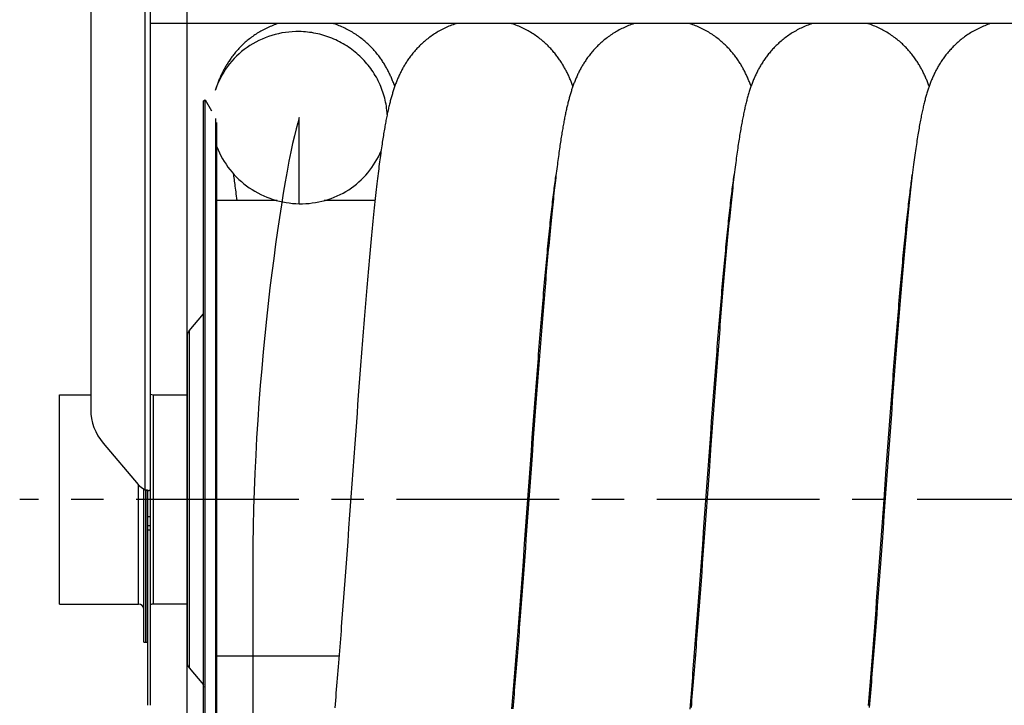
# Model space of a CAD drawing. Extents: x 0 to 594, y 0 to 420.
# Tile 14 of 21: x 229 to 303, y 298 to 349. Entities that reach past the tile are written whole.
import ezdxf

# ---------------------------------------------------------------- set-up
doc = ezdxf.new("R2010")
doc.units = 0
doc.header["$LTSCALE"] = 32.67
doc.linetypes.add('CENTER', pattern=[0.6, 0.375, -0.075, 0.075, -0.075])
for name, color, linetype in [('110528_DXF_CONTINUOUS_LINE', 7, 'CONTINUOUS'), ('110528_DXF_DIMENSION', 7, 'CONTINUOUS'), ('110534_DXF_CONTINUOUS_LINE', 7, 'CONTINUOUS'), ('110653_DXF_CONTINUOUS_LINE', 7, 'CONTINUOUS'), ('110803_DXF_CONTINUOUS_LINE', 7, 'CONTINUOUS'), ('112850_DXF_CONTINUOUS_LINE', 7, 'CONTINUOUS'), ('ASEM_125_125-15_DXF_AXIS', 7, 'CONTINUOUS'), ('HOSE_125_125DXF_CONTINUOUS', 7, 'CONTINUOUS')]:
    doc.layers.add(name, color=color, linetype=linetype)

msp = doc.modelspace()

# ---------------------------------------------------------------- linework, layer by layer
at = {"layer": '110528_DXF_CONTINUOUS_LINE', "color": 7, "linetype": 'CONTINUOUS'}
for p, q in [((242.575, 343.21999), (242.70491, 343.29499)), ((242.70491, 283.14499), (242.70491, 343.29499)), ((242.70491, 343.29499), (243.17219, 342.48562)), ((243.59103, 284.85397), (243.59103, 341.58601))]:
    msp.add_line(p, q, dxfattribs=at)
at = {"layer": '110528_DXF_CONTINUOUS_LINE', "color": 3, "linetype": 'CONTINUOUS'}
for p, q in [((242.575, 283.21999), (242.575, 343.21999)), ((241.49535, 325.90122), (242.575, 327.1879)), ((241.34328, 325.4834), (241.34328, 300.95657)), ((241.49535, 300.53876), (242.575, 299.25208))]:
    msp.add_line(p, q, dxfattribs=at)
at = {"layer": '110528_DXF_CONTINUOUS_LINE', "color": 9, "linetype": 'CONTINUOUS'}
for p, q in [((243.50395, 284.52896), (243.50395, 341.91101)), ((241.49535, 325.90122), (241.49535, 300.53876)), ((242.575, 299.13584), (242.70491, 299.10063))]:
    msp.add_line(p, q, dxfattribs=at)
at = {"layer": '110528_DXF_CONTINUOUS_LINE', "color": 3, "linetype": 'CONTINUOUS'}
for centre, start, end in [((241.99328, 325.48341), 140, 180), ((241.99328, 300.95657), 180, 220)]:
    msp.add_arc(centre, 0.65, start, end, dxfattribs=at)
at = {"layer": '110528_DXF_DIMENSION', "color": 2, "linetype": 'CONTINUOUS'}
msp.add_line((241.34328, 271.97056), (241.34328, 354.46941), dxfattribs=at)
at = {"layer": '110534_DXF_CONTINUOUS_LINE', "color": 3, "linetype": 'CONTINUOUS'}
for p, q in [((234.09328, 361.775), (234.09328, 319.99498)), ((238.59328, 313.89686), (238.59328, 361.81999)), ((235.0291, 317.45247), (237.65746, 314.35501)), ((237.65746, 314.35501), (237.65837, 314.35393)), ((238.59328, 297.71999), (238.59328, 313.89686))]:
    msp.add_line(p, q, dxfattribs=at)
at = {"layer": '110534_DXF_CONTINUOUS_LINE', "color": 9, "linetype": 'CONTINUOUS'}
for p, q in [((238.19328, 313.95411), (238.19328, 361.37946)), ((238.59328, 311.9018), (238.39328, 311.9018)), ((238.59328, 311.21999), (238.39328, 311.21999)), ((238.59328, 310.91294), (238.39328, 310.91294))]:
    msp.add_line(p, q, dxfattribs=at)
at = {"layer": '110534_DXF_CONTINUOUS_LINE', "color": 7, "linetype": 'CONTINUOUS'}
for p, q in [((238.39328, 297.71999), (238.39328, 313.89686)), ((238.39328, 313.89686), (238.4373, 313.89684)), ((238.4373, 313.89684), (238.45262, 313.89672)), ((238.45262, 313.89672), (238.46606, 313.89651)), ((238.46606, 313.89651), (238.47751, 313.89624))]:
    msp.add_line(p, q, dxfattribs=at)
msp.add_lwpolyline([(238.47751, 313.89624), (238.48685, 313.89595), (238.48849, 313.89589)], dxfattribs=at)
at = {"layer": '110534_DXF_CONTINUOUS_LINE', "color": 3, "linetype": 'CONTINUOUS'}
for centre, radius, start, end in [((238.02226, 319.99764), 3.92898, 180.0388069, 220.3755039), ((238.80147, 315.32552), 1.50022, 220.3632351, 246.0836573), ((238.63962, 315.48192), 1.59167, 253.7145544, 255.8192314), ((238.66647, 315.58599), 1.69915, 255.8011258, 256.4906309), ((238.68523, 315.66581), 1.78114, 256.5038501, 260.0494178), ((238.67942, 315.63317), 1.74799, 260.0520331, 260.6091831), ((238.67387, 315.59956), 1.71393, 260.6087719, 261.1602317), ((238.6605, 315.51232), 1.62567, 261.1533276, 262.258277), ((238.63114, 315.29212), 1.40352, 262.235203, 263.9627167)]:
    msp.add_arc(centre, radius, start, end, dxfattribs=at)
at = {"layer": '110534_DXF_CONTINUOUS_LINE', "color": 7, "linetype": 'CONTINUOUS'}
msp.add_open_spline([(238.39328, 313.89686), (238.39328, 313.89854), (238.38418, 313.89937), (238.37411, 313.90513), (238.35198, 313.91149), (238.33642, 313.91755), (238.32734, 313.92099)], degree=3, knots=[0, 0, 0, 0, 0.07190837, 0.2706216, 0.58538529, 1, 1, 1, 1], dxfattribs=at)
at = {"layer": '110534_DXF_CONTINUOUS_LINE', "color": 3, "linetype": 'CONTINUOUS'}
msp.add_open_spline([(238.59328, 313.89686), (238.59328, 313.89414), (238.57933, 313.89207), (238.56167, 313.89112), (238.52534, 313.89242), (238.49899, 313.89476), (238.48352, 313.89638)], degree=3, knots=[0, 0, 0, 0, 0.07345742, 0.26683287, 0.57926332, 1, 1, 1, 1], dxfattribs=at)
at = {"layer": '110653_DXF_CONTINUOUS_LINE', "color": 3, "linetype": 'CONTINUOUS'}
for p, q in [((248.11993, 335.71999), (243.59103, 335.71999)), ((255.49652, 335.71999), (251.67527, 335.71999)), ((268.90829, 335.71999), (268.87989, 335.71999)), ((282.32005, 335.71999), (282.29163, 335.71999)), ((295.73185, 335.71999), (295.70342, 335.71999)), ((243.59103, 301.4418), (252.78699, 301.4418)), ((266.12836, 301.4418), (266.19877, 301.4418)), ((279.54012, 301.4418), (279.61053, 301.4418)), ((292.95189, 301.4418), (293.02228, 301.4418))]:
    msp.add_line(p, q, dxfattribs=at)
at = {"layer": '110653_DXF_CONTINUOUS_LINE', "color": 9, "linetype": 'CONTINUOUS'}
for p, q in [((248.11993, 335.71999), (243.59103, 335.71999)), ((255.49652, 335.71999), (251.67527, 335.71999)), ((268.90829, 335.71999), (268.87989, 335.71999)), ((282.32005, 335.71999), (282.29163, 335.71999)), ((295.73185, 335.71999), (295.70342, 335.71999)), ((243.59103, 301.4418), (252.78699, 301.4418)), ((266.12836, 301.4418), (266.19877, 301.4418)), ((279.54012, 301.4418), (279.61053, 301.4418)), ((292.95189, 301.4418), (293.02228, 301.4418))]:
    msp.add_line(p, q, dxfattribs=at)
at = {"layer": '110803_DXF_CONTINUOUS_LINE', "color": 7, "linetype": 'CONTINUOUS'}
msp.add_line((370.79328, 349.03977), (238.59328, 349.03977), dxfattribs=at)
at = {"layer": '112850_DXF_CONTINUOUS_LINE', "color": 7, "linetype": 'CONTINUOUS'}
for p, q in [((231.74328, 305.34499), (231.74328, 321.09499)), ((231.74328, 321.09499), (234.09328, 321.09499)), ((238.79328, 321.09499), (241.34328, 321.09499)), ((238.09328, 302.47), (238.09328, 314.003)), ((238.24328, 313.94041), (238.24328, 302.47001)), ((238.24328, 302.47001), (238.24328, 313.94041)), ((231.74328, 305.34499), (237.69328, 305.34499)), ((241.34328, 305.34499), (238.79328, 305.34499)), ((238.09328, 302.46999), (238.24328, 302.46999)), ((238.24328, 302.46999), (238.39328, 302.46999))]:
    msp.add_line(p, q, dxfattribs=at)
at = {"layer": '112850_DXF_CONTINUOUS_LINE', "color": 9, "linetype": 'CONTINUOUS'}
for p, q in [((238.79328, 321.09499), (238.79328, 305.34499)), ((237.69328, 305.34499), (237.69328, 314.31441))]:
    msp.add_line(p, q, dxfattribs=at)
at = {"layer": '112850_DXF_CONTINUOUS_LINE', "color": 7, "linetype": 'CONTINUOUS'}
for centre, start, end in [((238.79328, 321.49499), 240, 270), ((237.69328, 304.94499), 0, 90), ((238.79328, 304.94499), 90, 120)]:
    msp.add_arc(centre, 0.4, start, end, dxfattribs=at)
at = {"layer": 'ASEM_125_125-15_DXF_AXIS', "color": 7, "linetype": 'CENTER'}
msp.add_line((386.97328, 313.21999), (228.74328, 313.21999), dxfattribs=at)
at = {"layer": 'HOSE_125_125DXF_CONTINUOUS', "color": 9, "linetype": 'CONTINUOUS'}
for p, q in [((249.79103, 335.48344), (249.79103, 341.96273)), ((248.11993, 335.71999), (243.59103, 335.71999)), ((255.49652, 335.71999), (251.67527, 335.71999)), ((268.90829, 335.71999), (268.87989, 335.71999)), ((282.32005, 335.71999), (282.29163, 335.71999)), ((295.73185, 335.71999), (295.70342, 335.71999)), ((243.59103, 301.4418), (252.78699, 301.4418)), ((266.12836, 301.4418), (266.19877, 301.4418)), ((279.54012, 301.4418), (279.61053, 301.4418)), ((292.95189, 301.4418), (293.02228, 301.4418))]:
    msp.add_line(p, q, dxfattribs=at)
at = {"layer": 'HOSE_125_125DXF_CONTINUOUS', "color": 7, "linetype": 'CONTINUOUS'}
for p, q in [((245.06172, 335.90212), (245.08332, 335.71999)), ((267.77898, 322.74736), (267.73032, 322.10488)), ((281.17641, 322.55859), (281.12769, 321.91389)), ((294.58947, 322.57545), (294.54078, 321.93148)), ((254.33587, 322.33384), (254.28691, 321.68457)), ((267.73032, 322.10488), (267.68172, 321.45881)), ((281.12769, 321.91389), (281.07902, 321.26564)), ((294.54078, 321.93148), (294.49215, 321.28395)), ((254.23802, 321.03201), (254.18919, 320.37644)), ((254.28691, 321.68457), (254.23802, 321.03201)), ((267.53044, 320.43379), (267.57821, 321.06914)), ((267.57821, 321.06914), (267.62595, 321.69976)), ((267.68172, 321.45881), (267.63317, 320.80939)), ((280.98422, 320.99271), (281.03177, 321.62145)), ((281.07902, 321.26564), (281.0304, 320.61424)), ((294.35295, 320.42032), (294.40079, 321.05652)), ((294.40079, 321.05652), (294.44857, 321.68775)), ((294.49215, 321.28395), (294.44357, 320.63303)), ((254.18919, 320.37644), (254.14042, 319.71818)), ((267.48262, 319.794), (267.53044, 320.43379)), ((267.63317, 320.80939), (267.58466, 320.15682)), ((280.88895, 319.72116), (280.93661, 320.35921)), ((280.93661, 320.35921), (280.98422, 320.99271)), ((281.0304, 320.61424), (280.98185, 319.9601)), ((294.30507, 319.77956), (294.35295, 320.42032)), ((294.44357, 320.63303), (294.39503, 319.97905)), ((254.14042, 319.71818), (254.04304, 318.39479)), ((267.43476, 319.1501), (267.48262, 319.794)), ((267.58466, 320.15682), (267.53618, 319.50138)), ((280.84124, 319.07881), (280.88895, 319.72116)), ((280.98185, 319.9601), (280.93335, 319.30357)), ((294.25714, 319.13468), (294.30507, 319.77956)), ((294.39503, 319.97905), (294.34654, 319.32232)), ((267.38685, 318.50239), (267.43476, 319.1501)), ((267.48772, 318.8433), (267.41509, 317.85208)), ((267.53618, 319.50138), (267.48772, 318.8433)), ((280.76953, 318.10767), (280.84124, 319.07881)), ((280.93335, 319.30357), (280.86072, 318.31493)), ((294.20918, 318.48607), (294.25714, 319.13468)), ((294.34654, 319.32232), (294.29808, 318.6632)), ((254.04304, 318.39479), (253.97013, 317.39743)), ((267.33891, 317.85119), (267.38685, 318.50239)), ((280.72164, 317.45564), (280.76953, 318.10767)), ((280.86072, 318.31493), (280.7882, 317.32251)), ((294.16118, 317.83404), (294.20918, 318.48607)), ((294.29808, 318.6632), (294.22544, 317.67083)), ((253.97013, 317.39743), (253.8246, 315.39494)), ((267.26692, 316.86856), (267.33891, 317.85119)), ((267.41509, 317.85208), (267.31837, 316.52496)), ((280.7882, 317.32251), (280.64343, 315.33006)), ((280.6737, 316.80043), (280.72164, 317.45564)), ((294.0891, 316.85028), (294.16118, 317.83404)), ((294.22544, 317.67083), (294.12868, 316.34262)), ((267.21887, 316.21006), (267.26692, 316.86856)), ((280.57767, 315.48212), (280.6737, 316.80043)), ((293.99287, 315.52952), (294.0891, 316.85028)), ((267.17077, 315.54921), (267.21887, 316.21006)), ((267.31837, 316.52496), (267.22184, 315.19456)), ((294.12868, 316.34262), (294.05621, 315.34412)), ((253.8246, 315.39494), (253.67936, 313.38863)), ((267.22184, 315.19456), (267.0055, 312.20583)), ((267.09856, 314.55427), (267.17077, 315.54921)), ((280.50554, 314.48826), (280.57767, 315.48212)), ((280.64343, 315.33006), (280.52298, 313.66639)), ((294.05621, 315.34412), (293.81537, 312.01748)), ((293.82401, 313.1999), (293.99287, 315.52952)), ((266.95379, 312.55468), (267.09856, 314.55427)), ((280.36114, 312.49365), (280.50554, 314.48826)), ((280.52298, 313.66639), (280.40273, 312.00528)), ((253.67936, 313.38863), (253.58263, 312.05276)), ((293.67874, 311.19312), (293.82401, 313.1999)), ((266.85698, 311.21744), (266.95379, 312.55468)), ((267.0055, 312.20583), (266.90961, 310.88438)), ((280.26475, 311.16241), (280.36114, 312.49365)), ((253.58263, 312.05276), (253.51021, 311.05439)), ((280.40273, 312.00528), (280.3307, 311.01264)), ((293.81537, 312.01748), (293.74337, 311.02528)), ((253.51021, 311.05439), (253.43788, 310.06068)), ((266.76001, 309.8811), (266.85698, 311.21744)), ((266.90961, 310.88438), (266.86171, 310.22616)), ((280.16818, 309.83169), (280.26475, 311.16241)), ((280.3307, 311.01264), (280.23485, 309.6967)), ((293.58171, 309.85599), (293.67874, 311.19312)), ((293.74337, 311.02528), (293.67153, 310.03799)), ((253.43788, 310.06068), (253.36569, 309.07291)), ((266.66292, 308.54897), (266.76001, 309.8811)), ((266.86171, 310.22616), (266.81383, 309.57005)), ((293.67153, 310.03799), (293.62372, 309.38303)), ((266.81383, 309.57005), (266.74207, 308.5905)), ((280.07138, 308.50383), (280.16818, 309.83169)), ((280.23485, 309.6967), (280.18702, 309.04284)), ((293.48457, 308.52328), (293.58171, 309.85599)), ((293.62372, 309.38303), (293.55209, 308.40592)), ((253.31764, 308.41831), (253.26965, 307.76724)), ((253.36569, 309.07291), (253.31764, 308.41831)), ((266.59002, 307.55436), (266.66292, 308.54897)), ((266.74207, 308.5905), (266.69426, 307.94112)), ((279.97434, 307.18138), (280.07138, 308.50383)), ((280.13924, 308.39215), (280.09153, 307.74488)), ((280.18702, 309.04284), (280.13924, 308.39215)), ((293.41164, 307.52839), (293.48457, 308.52328)), ((293.55209, 308.40592), (293.50436, 307.7583)), ((253.26965, 307.76724), (253.22172, 307.11998)), ((266.69426, 307.94112), (266.64649, 307.2952)), ((280.09153, 307.74488), (280.04387, 307.1013)), ((293.50436, 307.7583), (293.45663, 307.1139)), ((253.22172, 307.11998), (253.17384, 306.47674)), ((266.54139, 306.89403), (266.59002, 307.55436)), ((266.64649, 307.2952), (266.59877, 306.65318)), ((279.92573, 306.52312), (279.97434, 307.18138)), ((280.04387, 307.1013), (279.99626, 306.46169)), ((293.36298, 306.86786), (293.41164, 307.52839)), ((293.45663, 307.1139), (293.4089, 306.47299)), ((253.17384, 306.47674), (253.12601, 305.83777)), ((266.444, 305.58125), (266.49271, 306.23625)), ((266.49271, 306.23625), (266.54139, 306.89403)), ((266.59877, 306.65318), (266.55111, 306.01551)), ((279.87707, 305.8674), (279.92573, 306.52312)), ((279.99626, 306.46169), (279.94869, 305.8263)), ((293.26553, 305.55448), (293.31428, 306.2098)), ((293.31428, 306.2098), (293.36298, 306.86786)), ((293.4089, 306.47299), (293.36118, 305.83591)), ((253.12601, 305.83777), (253.07822, 305.2033)), ((266.39523, 304.92924), (266.444, 305.58125)), ((266.55111, 306.01551), (266.50352, 305.38263)), ((279.82838, 305.21462), (279.87707, 305.8674)), ((279.94869, 305.8263), (279.90115, 305.19545)), ((293.21672, 304.90216), (293.26553, 305.55448)), ((293.36118, 305.83591), (293.31351, 305.20329)), ((253.07822, 305.2033), (253.03047, 304.5736)), ((266.3464, 304.28048), (266.39523, 304.92924)), ((266.50352, 305.38263), (266.45601, 304.75487)), ((279.77964, 304.56518), (279.82838, 305.21462)), ((279.90115, 305.19545), (279.85367, 304.56943)), ((293.16786, 304.25311), (293.21672, 304.90216)), ((293.31351, 305.20329), (293.26589, 304.5756)), ((279.73085, 303.91946), (279.77964, 304.56518))]:
    msp.add_line(p, q, dxfattribs=at)
at = {"layer": 'HOSE_125_125DXF_CONTINUOUS', "color": 4, "linetype": 'CONTINUOUS'}
msp.add_line((246.29103, 308.52173), (246.29103, 61.60655), dxfattribs=at)
at = {"layer": 'HOSE_125_125DXF_CONTINUOUS', "color": 7, "linetype": 'CONTINUOUS'}
for points in [[(248.18159, 349.03977), (248.10762, 349.0156), (248.00322, 348.97961), (247.89954, 348.94199), (247.79661, 348.90275), (247.6945, 348.86193), (247.59322, 348.81955), (247.49281, 348.77562), (247.39333, 348.73019), (247.2948, 348.68329), (247.19724, 348.63493), (247.10073, 348.58518), (247.00529, 348.53406), (246.91093, 348.48159), (246.81776, 348.42785), (246.72577, 348.37287), (246.63499, 348.31668), (246.54551, 348.25937), (246.45732, 348.20096), (246.37045, 348.14149), (246.28496, 348.08106), (246.20087, 348.01969), (246.11818, 347.95743), (246.03696, 347.89436), (245.9572, 347.83054), (245.87891, 347.76599), (245.80216, 347.70082), (245.72693, 347.63507), (245.65323, 347.56879), (245.58112, 347.50209), (245.51061, 347.43502), (245.44165, 347.36762), (245.37427, 347.29993), (245.30846, 347.23204), (245.24418, 347.16395), (245.18136, 347.09563), (245.11996, 347.02711), (245.05998, 346.95843), (245.00136, 346.88956), (244.94402, 346.82048), (244.88799, 346.75127), (244.83332, 346.68203), (244.77997, 346.61275), (244.72792, 346.5435), (244.67729, 346.47447), (244.62807, 346.40572), (244.5802, 346.33724), (244.53374, 346.26918), (244.48871, 346.20166), (244.44502, 346.1346), (244.4025, 346.06785), (244.36116, 346.00144), (244.32094, 345.93537), (244.28166, 345.86937), (244.24329, 345.80345), (244.20582, 345.73762), (244.16906, 345.67159), (244.13299, 345.60535), (244.09761, 345.53892), (244.06278, 345.47204), (244.02845, 345.40462), (243.99465, 345.33674), (243.96139, 345.26843), (243.92865, 345.19962), (243.89643, 345.13033), (243.86479, 345.06074), (243.83373, 344.99082), (243.80322, 344.92056), (243.77331, 344.85008), (243.744, 344.77939), (243.71524, 344.70844), (243.68708, 344.63735), (243.65949, 344.56611), (243.63245, 344.49468), (243.60596, 344.42312), (243.58001, 344.35141), (243.55456, 344.27952), (243.52963, 344.20748), (243.50518, 344.13529), (243.4812, 344.0629), (243.46001, 343.99759)], [(256.98161, 344.32261), (256.95718, 344.39078), (256.9309, 344.46249), (256.90416, 344.53382), (256.87696, 344.60478), (256.84927, 344.6754), (256.82105, 344.74576), (256.79229, 344.81586), (256.76296, 344.88574), (256.73304, 344.95544), (256.70249, 345.025), (256.6713, 345.09442), (256.63945, 345.16371), (256.60691, 345.23288), (256.57368, 345.30195), (256.53973, 345.37092), (256.50503, 345.43981), (256.46956, 345.50861), (256.43334, 345.57729), (256.39634, 345.64585), (256.35854, 345.7143), (256.31992, 345.78265), (256.28048, 345.85087), (256.24017, 345.91899), (256.19892, 345.98711), (256.15671, 346.05522), (256.11351, 346.12332), (256.06921, 346.19155), (256.02379, 346.25989), (255.97722, 346.32832), (255.92935, 346.397), (255.88015, 346.46593), (255.82959, 346.53507), (255.77759, 346.60447), (255.72407, 346.67415), (255.66904, 346.74403), (255.61252, 346.81404), (255.55446, 346.88413), (255.49484, 346.95428), (255.4337, 347.02438), (255.37101, 347.0944), (255.30675, 347.16429), (255.24096, 347.23395), (255.17364, 347.30334), (255.10476, 347.37241), (255.03434, 347.4411), (254.96239, 347.50935), (254.88887, 347.57714), (254.81379, 347.64441), (254.73711, 347.71114), (254.65885, 347.77727), (254.57903, 347.84273), (254.49763, 347.90749), (254.41465, 347.9715), (254.33019, 348.03463), (254.24425, 348.09686), (254.15684, 348.15813), (254.06804, 348.21834), (253.97788, 348.27746), (253.88635, 348.33545), (253.79354, 348.39222), (253.69946, 348.44774), (253.60413, 348.50198), (253.50764, 348.55486), (253.41, 348.60635), (253.31124, 348.65642), (253.21143, 348.70501), (253.11059, 348.75209), (253.00876, 348.79764), (252.90599, 348.84161), (252.80233, 348.88397), (252.69778, 348.9247), (252.59244, 348.96377), (252.48632, 349.00115), (252.37946, 349.03683), (252.37014, 349.03977)], [(261.59343, 349.03977), (261.58282, 349.03642), (261.4758, 349.00067), (261.36953, 348.96322), (261.26402, 348.92407), (261.15931, 348.88324), (261.05546, 348.84078), (260.95251, 348.7967), (260.85048, 348.75103), (260.74945, 348.70382), (260.64942, 348.65508), (260.55043, 348.60485), (260.45257, 348.55319), (260.35583, 348.50012), (260.26026, 348.44568), (260.16594, 348.38994), (260.0729, 348.33295), (259.98113, 348.27473), (259.89075, 348.21538), (259.80174, 348.15493), (259.71412, 348.09341), (259.62798, 348.03094), (259.54333, 347.96754), (259.46016, 347.90327), (259.37855, 347.83822), (259.29851, 347.77245), (259.22003, 347.70599), (259.14317, 347.63896), (259.06793, 347.57139), (258.99428, 347.50333), (258.92229, 347.43487), (258.85194, 347.36609), (258.78321, 347.29699), (258.71604, 347.22761), (258.65044, 347.15797), (258.58636, 347.08812), (258.52373, 347.01801), (258.4625, 346.94764), (258.40267, 346.87707), (258.34428, 346.80638), (258.28725, 346.73556), (258.23161, 346.66468), (258.17746, 346.59392), (258.12479, 346.52336), (258.07354, 346.45298), (258.02377, 346.38292), (257.97545, 346.31324), (257.92852, 346.24392), (257.88296, 346.17498), (257.83873, 346.10647), (257.79579, 346.03839), (257.75403, 345.97062), (257.71348, 345.90327), (257.67404, 345.83628), (257.63548, 345.76928), (257.59778, 345.70226), (257.56091, 345.63524), (257.52469, 345.56788), (257.48905, 345.5001), (257.45403, 345.43196), (257.41958, 345.36338), (257.38565, 345.29428), (257.35227, 345.22471), (257.31945, 345.15471), (257.28716, 345.08422), (257.2554, 345.01326), (257.22422, 344.94197), (257.19361, 344.87031), (257.16355, 344.79827), (257.1341, 344.72603), (257.10525, 344.65359), (257.07696, 344.58091), (257.04927, 344.5081), (257.02218, 344.4352), (256.99565, 344.36214), (256.96964, 344.2889), (256.94417, 344.21551), (256.91918, 344.14189), (256.89464, 344.06795), (256.87052, 343.99364), (256.8468, 343.91895), (256.82344, 343.84375), (256.80041, 343.76802), (256.77772, 343.69171), (256.7553, 343.6147), (256.73314, 343.53696), (256.71123, 343.45844), (256.68953, 343.37902), (256.66802, 343.29863), (256.6467, 343.21725), (256.62555, 343.13483), (256.60455, 343.05131), (256.5837, 342.96667), (256.56301, 342.88094), (256.54247, 342.79414), (256.52207, 342.70617), (256.50179, 342.61699), (256.48162, 342.52655), (256.46156, 342.43481), (256.44157, 342.34168), (256.42165, 342.24709), (256.4018, 342.15103), (256.382, 342.05342), (256.36224, 341.95423), (256.34252, 341.85341), (256.32282, 341.75088), (256.30314, 341.6466), (256.28347, 341.54053), (256.2638, 341.43256), (256.24411, 341.32265), (256.22441, 341.21076), (256.20469, 341.09686), (256.18495, 340.98094), (256.16519, 340.86292), (256.14538, 340.74269), (256.12552, 340.62021), (256.10561, 340.49542), (256.08563, 340.36817), (256.06556, 340.23837), (256.04542, 340.10601), (256.02519, 339.97099), (256.00487, 339.83331), (255.98445, 339.69288), (255.96392, 339.54953), (255.94327, 339.4032), (255.9225, 339.25387), (255.9016, 339.10136), (255.88057, 338.94569), (255.8594, 338.78675), (255.83804, 338.62418), (255.81651, 338.45793), (255.79479, 338.28793), (255.77285, 338.11376), (255.75068, 337.93535), (255.72827, 337.75263), (255.7056, 337.56518), (255.68265, 337.3729), (255.65942, 337.17572), (255.63589, 336.97329), (255.61203, 336.76527), (255.58786, 336.55181), (255.56344, 336.33335), (255.53877, 336.10976), (255.51385, 335.88103), (255.48877, 335.64788), (255.46351, 335.41025), (255.43809, 335.16812), (255.41259, 334.92226), (255.387, 334.67273), (255.36133, 334.41946), (255.33564, 334.1631), (255.30994, 333.90374), (255.28421, 333.64132), (255.2585, 333.37627), (255.23281, 333.10863), (255.20712, 332.83841), (255.1815, 332.56608), (255.15593, 332.29169), (255.13041, 332.01527), (255.10497, 331.73717), (255.07962, 331.45761), (255.05434, 331.17648), (255.02914, 330.89374), (255.00401, 330.60947), (254.97896, 330.32368), (254.95394, 330.03618), (254.92897, 329.74701), (254.90404, 329.45622), (254.87914, 329.16362), (254.85426, 328.8692), (254.82941, 328.57304), (254.80457, 328.27509), (254.77974, 327.97534), (254.75493, 327.67387), (254.73013, 327.37074), (254.70536, 327.066), (254.68059, 326.75969), (254.65584, 326.45186), (254.63111, 326.14256), (254.6064, 325.83183), (254.58171, 325.51976), (254.55704, 325.20638), (254.53239, 324.89173), (254.50776, 324.57585), (254.48315, 324.2588), (254.45855, 323.94059), (254.43398, 323.62129), (254.40942, 323.30091), (254.38488, 322.97952), (254.33587, 322.33384)], [(270.39338, 344.32273), (270.36959, 344.38915), (270.34331, 344.46091), (270.31655, 344.53235), (270.28927, 344.60357), (270.26146, 344.67453), (270.23311, 344.74523), (270.2042, 344.81573), (270.1747, 344.88602), (270.14465, 344.95602), (270.11402, 345.02576), (270.0828, 345.09524), (270.051, 345.16441), (270.01863, 345.23324), (269.98566, 345.30177), (269.95206, 345.37004), (269.91784, 345.43802), (269.88296, 345.50575), (269.84732, 345.57339), (269.81093, 345.64094), (269.77374, 345.70841), (269.73564, 345.77598), (269.6966, 345.84367), (269.65659, 345.91146), (269.61551, 345.97948), (269.57331, 346.04774), (269.53, 346.11621), (269.48552, 346.18488), (269.43984, 346.25375), (269.39294, 346.3228), (269.34479, 346.39202), (269.29536, 346.4614), (269.24462, 346.5309), (269.19252, 346.60051), (269.13906, 346.67023), (269.08419, 346.74001), (269.02789, 346.80984), (268.97013, 346.87968), (268.91088, 346.94952), (268.85011, 347.01932), (268.78779, 347.08906), (268.7239, 347.15869), (268.65841, 347.22819), (268.59129, 347.29752), (268.52252, 347.36663), (268.45212, 347.43546), (268.38004, 347.50398), (268.30629, 347.57212), (268.23094, 347.63977), (268.15396, 347.70689), (268.07534, 347.77343), (267.99519, 347.83927), (267.91347, 347.90437), (267.8302, 347.96869), (267.74547, 348.0321), (267.65929, 348.09458), (267.57165, 348.15607), (267.48265, 348.21648), (267.39229, 348.27578), (267.30058, 348.33392), (267.20761, 348.39084), (267.11338, 348.4465), (267.01789, 348.50086), (266.92125, 348.55385), (266.82347, 348.60544), (266.72456, 348.65561), (266.62462, 348.70429), (266.52367, 348.75145), (266.42173, 348.79706), (266.31887, 348.84109), (266.21512, 348.8835), (266.1105, 348.92428), (266.00509, 348.96338), (265.8989, 349.0008), (265.79196, 349.03651), (265.78164, 349.03977)], [(275.00485, 349.03977), (274.89915, 349.00467), (274.7934, 348.96762), (274.68839, 348.92888), (274.58417, 348.88849), (274.4808, 348.84647), (274.3783, 348.80285), (274.27671, 348.75765), (274.17609, 348.71092), (274.07648, 348.66268), (273.97789, 348.61296), (273.8804, 348.56182), (273.78402, 348.50928), (273.68877, 348.45538), (273.59475, 348.40017), (273.50194, 348.3437), (273.41038, 348.28599), (273.32017, 348.22714), (273.23132, 348.1672), (273.14383, 348.10618), (273.0578, 348.0442), (272.97324, 347.98131), (272.89014, 347.91752), (272.80857, 347.85295), (272.72854, 347.78764), (272.65004, 347.72162), (272.57313, 347.655), (272.49781, 347.58783), (272.42406, 347.52015), (272.35195, 347.45207), (272.28149, 347.38365), (272.21263, 347.31492), (272.14538, 347.24594), (272.07973, 347.17675), (272.01563, 347.10738), (271.95305, 347.03784), (271.89196, 346.96815), (271.83233, 346.89835), (271.77414, 346.82847), (271.71737, 346.75854), (271.66199, 346.68858), (271.608, 346.61864), (271.55537, 346.54875), (271.50408, 346.47894), (271.45413, 346.40927), (271.40549, 346.33977), (271.35814, 346.27046), (271.31209, 346.20143), (271.26733, 346.13273), (271.22382, 346.06434), (271.18152, 345.99631), (271.14048, 345.92875), (271.1006, 345.86158), (271.06166, 345.7945), (271.02367, 345.72755), (270.98657, 345.66069), (270.95015, 345.59353), (270.91433, 345.52599), (270.87914, 345.45813), (270.84451, 345.38979), (270.81035, 345.32082), (270.77671, 345.25133), (270.7437, 345.18155), (270.71131, 345.11147), (270.67951, 345.04107), (270.64839, 344.97057), (270.61795, 344.89998), (270.58815, 344.82926), (270.55904, 344.7586), (270.53063, 344.68803), (270.50286, 344.61748), (270.47572, 344.54695), (270.4492, 344.47647), (270.42325, 344.40597), (270.39783, 344.33537), (270.37292, 344.26465), (270.3485, 344.19378), (270.32451, 344.12265), (270.30093, 344.05122), (270.27774, 343.97947), (270.25491, 343.9073), (270.23241, 343.83466), (270.21024, 343.76155), (270.18836, 343.68789), (270.16675, 343.61364), (270.14541, 343.53879), (270.12433, 343.46329), (270.10348, 343.38711), (270.08286, 343.31023), (270.06245, 343.23261), (270.04224, 343.1542), (270.02222, 343.07499), (270.00239, 342.99496), (269.98273, 342.91412), (269.96324, 342.8324), (269.94389, 342.74975), (269.92469, 342.66614), (269.9056, 342.58154), (269.88662, 342.4958), (269.86771, 342.40888), (269.84889, 342.32076), (269.83014, 342.23141), (269.81146, 342.1408), (269.79284, 342.04888), (269.77428, 341.95566), (269.75577, 341.86112), (269.73731, 341.7652), (269.71888, 341.66782), (269.70048, 341.56897), (269.68209, 341.46859), (269.66371, 341.36662), (269.64534, 341.26305), (269.62696, 341.15782), (269.60857, 341.05082), (269.59016, 340.94201), (269.57171, 340.83135), (269.55322, 340.7187), (269.53468, 340.60402), (269.51608, 340.48726), (269.49741, 340.36832), (269.47868, 340.24715), (269.45987, 340.12372), (269.44096, 339.99786), (269.42195, 339.86954), (269.40285, 339.73871), (269.38363, 339.60522), (269.36428, 339.46898), (269.34482, 339.32999), (269.32522, 339.18815), (269.3055, 339.04344), (269.28565, 338.89578), (269.26565, 338.74503), (269.2455, 338.59111), (269.2252, 338.434), (269.20474, 338.27364), (269.18414, 338.10998), (269.16338, 337.94296), (269.14246, 337.77245), (269.12137, 337.59844), (269.10011, 337.42085), (269.07866, 337.23945), (269.05703, 337.05428), (269.03522, 336.8652), (269.01317, 336.67173), (268.99088, 336.47384), (268.96835, 336.27143), (268.94553, 336.06397), (268.92241, 335.8514), (268.89901, 335.63363), (268.87526, 335.41006), (268.85113, 335.18033), (268.82665, 334.94462), (268.80186, 334.70316), (268.77672, 334.45544), (268.75127, 334.2018), (268.72565, 333.94372), (268.69986, 333.68113), (268.67391, 333.41404), (268.64797, 333.1442), (268.62204, 332.87174), (268.59612, 332.59657), (268.57034, 332.32025), (268.54475, 332.04335), (268.5193, 331.76544), (268.49399, 331.48649), (268.46882, 331.20676), (268.44378, 330.92613), (268.41882, 330.64407), (268.39394, 330.36064), (268.36914, 330.07587), (268.34437, 329.78926), (268.31961, 329.50072), (268.29488, 329.21041), (268.27015, 328.9181), (268.24542, 328.6237), (268.22068, 328.32736), (268.19596, 328.02924), (268.17125, 327.72935), (268.14655, 327.42775), (268.12187, 327.1246), (268.09722, 326.81997), (268.07259, 326.51387), (268.04798, 326.20644), (268.0234, 325.89775), (267.99885, 325.58781), (267.97432, 325.27665), (267.94983, 324.96432), (267.92536, 324.65086), (267.90092, 324.33626), (267.87649, 324.02056), (267.85209, 323.70381), (267.8277, 323.386), (267.77898, 322.74736)], [(283.80512, 344.32271), (283.78729, 344.37278), (283.76153, 344.44348), (283.73522, 344.51412), (283.70834, 344.58472), (283.68085, 344.65529), (283.65271, 344.72591), (283.62389, 344.79663), (283.59436, 344.86744), (283.56413, 344.93827), (283.53316, 345.00918), (283.50144, 345.08014), (283.46904, 345.15096), (283.43592, 345.22167), (283.40208, 345.29225), (283.36761, 345.36248), (283.33252, 345.43233), (283.29678, 345.50184), (283.26047, 345.57084), (283.22367, 345.63919), (283.18628, 345.70705), (283.14814, 345.77473), (283.10925, 345.84217), (283.06958, 345.90943), (283.02883, 345.97696), (282.98691, 346.04483), (282.94386, 346.11295), (282.89955, 346.18143), (282.85391, 346.25032), (282.80696, 346.31954), (282.75867, 346.38903), (282.70901, 346.45878), (282.65797, 346.52875), (282.60554, 346.59886), (282.55169, 346.66911), (282.49641, 346.73944), (282.43971, 346.80976), (282.3816, 346.88003), (282.32203, 346.95023), (282.26101, 347.0203), (282.19853, 347.09019), (282.13455, 347.15988), (282.06904, 347.22937), (282.00194, 347.29865), (281.93326, 347.36765), (281.86298, 347.43633), (281.79106, 347.50468), (281.71751, 347.57262), (281.64237, 347.64007), (281.56563, 347.70697), (281.48728, 347.7733), (281.40739, 347.83893), (281.32595, 347.90383), (281.24296, 347.96796), (281.15848, 348.03121), (281.07251, 348.09357), (280.98505, 348.15497), (280.89617, 348.21534), (280.80588, 348.27463), (280.71418, 348.33282), (280.62118, 348.38979), (280.52687, 348.44553), (280.43127, 348.5), (280.33451, 348.55309), (280.23662, 348.60477), (280.1376, 348.65502), (280.03756, 348.70377), (279.93653, 348.75099), (279.83452, 348.79666), (279.7316, 348.84073), (279.62779, 348.88318), (279.52313, 348.924), (279.41767, 348.96314), (279.31144, 349.00058), (279.20448, 349.03632), (279.19355, 349.03977)], [(288.4165, 349.03977), (288.31076, 349.00465), (288.20501, 348.9676), (288.1, 348.92886), (287.99577, 348.88845), (287.8924, 348.84643), (287.78991, 348.80281), (287.68832, 348.75761), (287.58772, 348.71088), (287.48812, 348.66265), (287.38955, 348.61293), (287.29208, 348.5618), (287.19572, 348.50927), (287.1005, 348.45537), (287.00651, 348.40018), (286.91376, 348.34374), (286.82226, 348.28608), (286.73214, 348.22729), (286.64339, 348.16741), (286.55602, 348.10649), (286.47013, 348.04462), (286.38573, 347.98185), (286.3028, 347.91821), (286.22142, 347.8538), (286.14157, 347.78867), (286.06325, 347.72283), (285.9865, 347.65639), (285.9113, 347.58937), (285.83765, 347.52182), (285.76557, 347.45381), (285.69505, 347.38539), (285.62607, 347.31658), (285.55867, 347.24748), (285.49282, 347.17813), (285.4285, 347.10855), (285.36574, 347.03884), (285.30452, 346.96903), (285.24481, 346.89916), (285.18663, 346.8293), (285.12995, 346.7595), (285.07474, 346.68978), (285.021, 346.6202), (284.96872, 346.55083), (284.91785, 346.48165), (284.86831, 346.41263), (284.82008, 346.34381), (284.77312, 346.27518), (284.72735, 346.20667), (284.68272, 346.13829), (284.63921, 346.07006), (284.59676, 346.0019), (284.55533, 345.93382), (284.51489, 345.86584), (284.47539, 345.79787), (284.4368, 345.72993), (284.39909, 345.66202), (284.36219, 345.59401), (284.32607, 345.52592), (284.29072, 345.45773), (284.25606, 345.38935), (284.22209, 345.32076), (284.18878, 345.25196), (284.15607, 345.18285), (284.12397, 345.11344), (284.09244, 345.04369), (284.06142, 344.97347), (284.03088, 344.90274), (284.00083, 344.83149), (283.9712, 344.75959), (283.94197, 344.68699), (283.91314, 344.61369), (283.88469, 344.53963), (283.85658, 344.46472), (283.82883, 344.38897), (283.80147, 344.3125), (283.77449, 344.23527), (283.74786, 344.15724), (283.72165, 344.07855), (283.69583, 343.99919), (283.67037, 343.91909), (283.64532, 343.8384), (283.62067, 343.75709), (283.59638, 343.67511), (283.57245, 343.59249), (283.54887, 343.5092), (283.52562, 343.4252), (283.50271, 343.34052), (283.48011, 343.25516), (283.45781, 343.16907), (283.4358, 343.08222), (283.41407, 342.99462), (283.39259, 342.90619), (283.37133, 342.8168), (283.35026, 342.72643), (283.32939, 342.63503), (283.30866, 342.54242), (283.28805, 342.44852), (283.26757, 342.35333), (283.24719, 342.2568), (283.22693, 342.1589), (283.20675, 342.05958), (283.18665, 341.95875), (283.16661, 341.85638), (283.14664, 341.75243), (283.1267, 341.64678), (283.10679, 341.53942), (283.08691, 341.43028), (283.06703, 341.31921), (283.04714, 341.20618), (283.02724, 341.09114), (283.00729, 340.97392), (282.9873, 340.85443), (282.96727, 340.73268), (282.94717, 340.60854), (282.92702, 340.48199), (282.9068, 340.35297), (282.88649, 340.22133), (282.8661, 340.08705), (282.84562, 339.95005), (282.82501, 339.81014), (282.80429, 339.66726), (282.78345, 339.52137), (282.76247, 339.37224), (282.74134, 339.21985), (282.72007, 339.06411), (282.69861, 338.90476), (282.67697, 338.74169), (282.65515, 338.57487), (282.63313, 338.40407), (282.61089, 338.22922), (282.58845, 338.05025), (282.56578, 337.86686), (282.54285, 337.67892), (282.51969, 337.48641), (282.49629, 337.28931), (282.47266, 337.08753), (282.4488, 336.88102), (282.42471, 336.66983), (282.40041, 336.4539), (282.37588, 336.23316), (282.35114, 336.00771), (282.32619, 335.77743), (282.30103, 335.54231), (282.27571, 335.30269), (282.25019, 335.05832), (282.2245, 334.80934), (282.19873, 334.55666), (282.17288, 334.30024), (282.14695, 334.0401), (282.12104, 333.77729), (282.09515, 333.51189), (282.06929, 333.24387), (282.04353, 332.97424), (282.01791, 332.70335), (281.9924, 332.43097), (281.96701, 332.1572), (281.94174, 331.88228), (281.91658, 331.60609), (281.89149, 331.32829), (281.86648, 331.04892), (281.84154, 330.76803), (281.81663, 330.48524), (281.79175, 330.20054), (281.7669, 329.91403), (281.74206, 329.6255), (281.71722, 329.3349), (281.6924, 329.04234), (281.6676, 328.74797), (281.64281, 328.45179), (281.61804, 328.15387), (281.59329, 327.85432), (281.56857, 327.55319), (281.54387, 327.25053), (281.5192, 326.94645), (281.49456, 326.64105), (281.46996, 326.33433), (281.44538, 326.0263), (281.42084, 325.71703), (281.39632, 325.40652), (281.37182, 325.09477), (281.34734, 324.78179), (281.32288, 324.46765), (281.29843, 324.1523), (281.274, 323.83577), (281.24959, 323.51812), (281.22519, 323.19935), (281.17641, 322.55859)], [(297.21684, 344.32268), (297.20065, 344.36822), (297.17441, 344.44035), (297.1476, 344.51239), (297.12019, 344.58441), (297.09216, 344.65638), (297.06353, 344.72821), (297.03427, 344.79994), (297.00437, 344.87156), (296.97386, 344.94295), (296.94273, 345.01414), (296.91095, 345.08513), (296.8786, 345.15572), (296.84569, 345.22587), (296.81219, 345.29567), (296.77809, 345.36507), (296.74341, 345.43407), (296.70811, 345.50271), (296.67215, 345.57102), (296.63556, 345.63898), (296.5983, 345.70663), (296.56024, 345.77417), (296.52142, 345.84151), (296.48178, 345.90873), (296.44108, 345.97618), (296.3993, 346.04386), (296.35641, 346.11175), (296.31212, 346.18023), (296.26629, 346.24944), (296.21898, 346.31919), (296.1702, 346.38938), (296.11984, 346.4601), (296.06793, 346.53121), (296.01473, 346.60228), (295.96028, 346.6732), (295.90451, 346.74405), (295.84748, 346.81467), (295.78924, 346.88496), (295.72971, 346.95498), (295.66876, 347.02485), (295.60632, 347.09457), (295.54242, 347.16407), (295.47695, 347.23341), (295.40985, 347.30257), (295.34115, 347.37149), (295.27084, 347.4401), (295.19891, 347.50835), (295.12534, 347.57621), (295.05017, 347.64358), (294.9734, 347.71041), (294.895, 347.77667), (294.81505, 347.84225), (294.73353, 347.90711), (294.65044, 347.97121), (294.56587, 348.03443), (294.47982, 348.09674), (294.39228, 348.1581), (294.30336, 348.21839), (294.21306, 348.27759), (294.12139, 348.33566), (294.02844, 348.3925), (293.93423, 348.44809), (293.83877, 348.50239), (293.74215, 348.55531), (293.64441, 348.60684), (293.54554, 348.65693), (293.44565, 348.70553), (293.34476, 348.75262), (293.24287, 348.79816), (293.14008, 348.84212), (293.0364, 348.88446), (292.93185, 348.92517), (292.82651, 348.96421), (292.72041, 349.00156), (292.61357, 349.0372), (292.60544, 349.03977)], [(301.82893, 349.03977), (301.82727, 349.03925), (301.72065, 349.00381), (301.61478, 348.96667), (301.50966, 348.92786), (301.40534, 348.88738), (301.30187, 348.84528), (301.19927, 348.80157), (301.09758, 348.75628), (300.99686, 348.70945), (300.89713, 348.6611), (300.79841, 348.61126), (300.70081, 348.56001), (300.60435, 348.50735), (300.50903, 348.45334), (300.41496, 348.39804), (300.32214, 348.34149), (300.23058, 348.28371), (300.14038, 348.2248), (300.05154, 348.16479), (299.96406, 348.1037), (299.87804, 348.04166), (299.79347, 347.97868), (299.71036, 347.91481), (299.62881, 347.85017), (299.54881, 347.78481), (299.47036, 347.71875), (299.39353, 347.65213), (299.31833, 347.58499), (299.24473, 347.51737), (299.1728, 347.44939), (299.10256, 347.38112), (299.03394, 347.31257), (298.96691, 347.24375), (298.90147, 347.17474), (298.83758, 347.10555), (298.77511, 347.03609), (298.71404, 346.96639), (298.65436, 346.89649), (298.59598, 346.82633), (298.53882, 346.75587), (298.48294, 346.6852), (298.4284, 346.61446), (298.37516, 346.54365), (298.32322, 346.47283), (298.27273, 346.40226), (298.22368, 346.33199), (298.17601, 346.26203), (298.12981, 346.19256), (298.08512, 346.12376), (298.04181, 346.0555), (297.99969, 345.98755), (297.95875, 345.91997), (297.91894, 345.85272), (297.87999, 345.78542), (297.84185, 345.71799), (297.80453, 345.65051), (297.76787, 345.58269), (297.73179, 345.51442), (297.69635, 345.44579), (297.66156, 345.37686), (297.6274, 345.30759), (297.59386, 345.238), (297.56099, 345.16822), (297.5288, 345.09826), (297.49724, 345.0281), (297.46636, 344.95783), (297.43614, 344.88749), (297.40656, 344.81702), (297.37759, 344.7464), (297.34922, 344.67565), (297.32141, 344.60473), (297.29411, 344.5335), (297.2673, 344.46194), (297.24096, 344.39002), (297.21503, 344.31761), (297.18949, 344.24468), (297.16433, 344.1712), (297.13952, 344.0971), (297.11503, 344.02231), (297.09087, 343.94683), (297.06701, 343.87062), (297.04344, 343.79366), (297.02014, 343.71589), (296.99711, 343.63727), (296.97432, 343.5578), (296.95177, 343.4774), (296.92941, 343.39593), (296.90724, 343.31337), (296.88523, 343.22964), (296.86334, 343.14459), (296.84156, 343.05815), (296.81989, 342.97028), (296.79828, 342.8808), (296.77672, 342.78963), (296.7552, 342.69673), (296.73372, 342.60201), (296.71225, 342.50538), (296.69079, 342.40679), (296.66933, 342.3062), (296.64788, 342.20351), (296.62641, 342.09869), (296.60494, 341.99172), (296.58346, 341.88256), (296.56197, 341.77112), (296.54045, 341.65738), (296.5189, 341.54127), (296.49732, 341.42273), (296.4757, 341.3017), (296.45403, 341.17813), (296.43231, 341.05195), (296.41054, 340.92312), (296.3887, 340.79159), (296.36681, 340.6573), (296.34485, 340.52021), (296.32283, 340.38032), (296.30074, 340.23753), (296.27856, 340.09168), (296.2563, 339.9428), (296.23394, 339.79075), (296.21144, 339.63512), (296.18879, 339.47586), (296.16598, 339.31288), (296.14295, 339.14566), (296.11969, 338.97412), (296.09622, 338.79816), (296.07245, 338.61725), (296.04838, 338.43115), (296.02402, 338.23988), (295.99936, 338.04328), (295.97437, 337.84098), (295.94908, 337.63313), (295.92359, 337.42046), (295.89789, 337.20287), (295.872, 336.98031), (295.84601, 336.75373), (295.81994, 336.52314), (295.79378, 336.28849), (295.76762, 336.05068), (295.74148, 335.8099), (295.71535, 335.56598), (295.68925, 335.31938), (295.66321, 335.0702), (295.63721, 334.81838), (295.61126, 334.56414), (295.58538, 334.30751), (295.55954, 334.04852), (295.53379, 333.78742), (295.50812, 333.52431), (295.48252, 333.25918), (295.45701, 332.99215), (295.43157, 332.72334), (295.40622, 332.45272), (295.38092, 332.1802), (295.35568, 331.90583), (295.33051, 331.62965), (295.30537, 331.35154), (295.28028, 331.07153), (295.25523, 330.78968), (295.23021, 330.50589), (295.20522, 330.22017), (295.18026, 329.93258), (295.15534, 329.64316), (295.13045, 329.35193), (295.10558, 329.05895), (295.08075, 328.76428), (295.05595, 328.46795), (295.03117, 328.17001), (295.00642, 327.8705), (294.9817, 327.56948), (294.957, 327.26697), (294.93233, 326.96301), (294.90769, 326.65764), (294.88307, 326.35091), (294.85847, 326.04284), (294.8339, 325.73345), (294.80936, 325.42279), (294.78484, 325.1109), (294.76035, 324.79781), (294.73588, 324.48356), (294.71143, 324.16818), (294.68701, 323.8517), (294.6626, 323.53417), (294.6382, 323.21559), (294.58947, 322.57545)], [(244.82083, 337.75341), (244.83266, 337.67073), (244.84881, 337.55615), (244.86523, 337.43809), (244.8819, 337.31649), (244.89883, 337.19133), (244.916, 337.06265), (244.93341, 336.93042), (244.95105, 336.7946), (244.96892, 336.6552), (244.98701, 336.51225), (245.00532, 336.36564), (245.02387, 336.21512), (245.04267, 336.06062), (245.06172, 335.90212)], [(267.62595, 321.69976), (267.67365, 322.32527), (267.69748, 322.636), (267.72129, 322.9453), (267.74509, 323.2531), (267.76887, 323.55939), (267.79264, 323.86409), (267.81639, 324.16718), (267.84012, 324.46861), (267.86382, 324.7683), (267.88751, 325.0662), (267.91116, 325.3623), (267.9348, 325.6565), (267.95841, 325.94878), (267.98199, 326.2391), (268.00555, 326.52738), (268.02908, 326.81359), (268.05257, 327.09771), (268.07604, 327.37966), (268.09947, 327.6594), (268.12287, 327.93693), (268.14623, 328.21221), (268.16956, 328.48519), (268.19285, 328.75586), (268.21612, 329.02424), (268.23935, 329.2903), (268.26256, 329.554), (268.28573, 329.81535), (268.30888, 330.07431), (268.33199, 330.33086), (268.35507, 330.58494), (268.37812, 330.83657), (268.40115, 331.08568), (268.42413, 331.33212), (268.44707, 331.57589), (268.46996, 331.81695), (268.4928, 332.05514), (268.51557, 332.29045), (268.5383, 332.52286), (268.56094, 332.75222), (268.58352, 332.97849), (268.60601, 333.20169), (268.62843, 333.42171), (268.65076, 333.63853), (268.673, 333.85216), (268.69516, 334.06255), (268.71722, 334.26971), (268.7392, 334.47362), (268.76108, 334.67424), (268.78287, 334.87156), (268.80455, 335.06557), (268.82614, 335.25621), (268.84762, 335.44354), (268.869, 335.62749), (268.89024, 335.80788), (268.91136, 335.98472), (268.93234, 336.158), (268.95315, 336.32748), (268.9738, 336.49319), (268.99427, 336.65514), (269.01453, 336.81306), (269.03458, 336.96701), (269.05442, 337.11699), (269.07399, 337.2627), (269.09333, 337.40438), (269.1124, 337.54188), (269.1275, 337.64906)], [(281.03177, 321.62145), (281.07928, 322.24518), (281.10302, 322.55508), (281.12675, 322.86359), (281.15046, 323.17066), (281.17417, 323.47626), (281.19786, 323.78032), (281.22153, 324.08281), (281.24519, 324.38369), (281.26882, 324.68287), (281.29243, 324.98031), (281.31602, 325.27599), (281.33959, 325.56984), (281.36315, 325.86184), (281.38668, 326.15195), (281.41018, 326.44011), (281.43366, 326.72628), (281.45711, 327.01044), (281.48054, 327.29254), (281.50394, 327.57253), (281.52731, 327.85039), (281.55066, 328.12606), (281.57398, 328.39951), (281.59727, 328.67072), (281.62053, 328.93965), (281.64376, 329.20629), (281.66697, 329.47059), (281.69013, 329.73249), (281.71326, 329.99195), (281.73635, 330.24895), (281.75942, 330.50345), (281.78244, 330.75546), (281.80543, 331.00492), (281.82838, 331.25174), (281.85128, 331.49591), (281.87414, 331.73738), (281.89695, 331.97601), (281.91969, 332.21178), (281.94238, 332.44466), (281.965, 332.67451), (281.98754, 332.90133), (282.01002, 333.12509), (282.03242, 333.34569), (282.05473, 333.56311), (282.07695, 333.77735), (282.09907, 333.98831), (282.1211, 334.19595), (282.14303, 334.40029), (282.16487, 334.60135), (282.18661, 334.79913), (282.20825, 334.99361), (282.22979, 335.18476), (282.25122, 335.3726), (282.27255, 335.55709), (282.29376, 335.73811), (282.31486, 335.91578), (282.33583, 336.08998), (282.35662, 336.26025), (282.37723, 336.42667), (282.39766, 336.58921), (282.41782, 336.74729), (282.43771, 336.90097), (282.45732, 337.05031), (282.4766, 337.19481), (282.49552, 337.33451), (282.51409, 337.46953), (282.53225, 337.59954), (282.53914, 337.64808)], [(294.44857, 321.68775), (294.49628, 322.31362), (294.52011, 322.6244), (294.54393, 322.93371), (294.56772, 323.24151), (294.5915, 323.54774), (294.61525, 323.85239), (294.63899, 324.15543), (294.66271, 324.45681), (294.68641, 324.75651), (294.7101, 325.0545), (294.73377, 325.35074), (294.75742, 325.6452), (294.78105, 325.93783), (294.80467, 326.22861), (294.82827, 326.51749), (294.85185, 326.80437), (294.8754, 327.08921), (294.89892, 327.37198), (294.92242, 327.65261), (294.9459, 327.93106), (294.96935, 328.20732), (294.99276, 328.48127), (295.01613, 328.75287), (295.03946, 329.02212), (295.06276, 329.28892), (295.08602, 329.55327), (295.10924, 329.81511), (295.13241, 330.0744), (295.15554, 330.33108), (295.17862, 330.58514), (295.20165, 330.83652), (295.22463, 331.08518), (295.24757, 331.33112), (295.27044, 331.57427), (295.29326, 331.81457), (295.31603, 332.05206), (295.33875, 332.28677), (295.36142, 332.5187), (295.38403, 332.74782), (295.40661, 332.97416), (295.42913, 333.19768), (295.45161, 333.41837), (295.47405, 333.63629), (295.49646, 333.85152), (295.51883, 334.06391), (295.54111, 334.27313), (295.56334, 334.47928), (295.58548, 334.68221), (295.60747, 334.88129), (295.62932, 335.07654), (295.65101, 335.26794), (295.67246, 335.45485), (295.69368, 335.63728), (295.71466, 335.81529), (295.73533, 335.98835), (295.75567, 336.15637), (295.7757, 336.31957), (295.7954, 336.47788), (295.81476, 336.6313), (295.83379, 336.77999), (295.8525, 336.92415), (295.87088, 337.06385), (295.88894, 337.19915), (295.90669, 337.33022), (295.92413, 337.45711), (295.94124, 337.57989), (295.95093, 337.64836)], [(266.45601, 304.75487), (266.40857, 304.13255), (266.38487, 303.82349), (266.3612, 303.51589), (266.33754, 303.20977), (266.3139, 302.90518), (266.29027, 302.60212), (266.26666, 302.30066), (266.24307, 302.00084), (266.2195, 301.70268), (266.19594, 301.40623), (266.1724, 301.11154), (266.14888, 300.81864), (266.12537, 300.52756), (266.1019, 300.23837), (266.07845, 299.95111), (266.05502, 299.66581), (266.03161, 299.38253), (266.00823, 299.1013), (265.98487, 298.82215), (265.96154, 298.54513), (265.93824, 298.27027), (265.91497, 297.99761), (265.89172, 297.7272), (265.8685, 297.45905)], [(253.03047, 304.5736), (252.98275, 303.94905), (252.95892, 303.63887), (252.93509, 303.33013), (252.91128, 303.02292), (252.88749, 302.71728), (252.86371, 302.41323), (252.83996, 302.11089), (252.81624, 301.81031), (252.79254, 301.5115), (252.76887, 301.21451), (252.74521, 300.91937), (252.72158, 300.62613), (252.69797, 300.3348), (252.67439, 300.04541), (252.65084, 299.75802), (252.62731, 299.47264), (252.6038, 299.18931), (252.58032, 298.90807), (252.55686, 298.62895), (252.53342, 298.35197), (252.51001, 298.07716), (252.48663, 297.80463), (252.46328, 297.5344)], [(266.07653, 300.78304), (266.10117, 301.09525), (266.12578, 301.40872), (266.15037, 301.72342), (266.17494, 302.03931), (266.19949, 302.35635), (266.22402, 302.6745), (266.24853, 302.99372), (266.27303, 303.31397), (266.2975, 303.6352), (266.3464, 304.28048)], [(279.85367, 304.56943), (279.80624, 303.94857), (279.78254, 303.64018), (279.75885, 303.33319), (279.73517, 303.02765), (279.71151, 302.72361), (279.68786, 302.42109), (279.66423, 302.12016), (279.64062, 301.82091), (279.61703, 301.52338), (279.59345, 301.22761), (279.5699, 300.93368), (279.54637, 300.64163), (279.52287, 300.3515), (279.4994, 300.06337), (279.47595, 299.77728), (279.45254, 299.49326), (279.42916, 299.21133), (279.40581, 298.93155), (279.38249, 298.65394), (279.3592, 298.37848), (279.33593, 298.1052), (279.31269, 297.83415), (279.28948, 297.56532)], [(293.26589, 304.5756), (293.21835, 303.95344), (293.19462, 303.64458), (293.17091, 303.33731), (293.14723, 303.03163), (293.12357, 302.72757), (293.09994, 302.42518), (293.07632, 302.12448), (293.05273, 301.82548), (293.02917, 301.52821), (293.00562, 301.23272), (292.98209, 300.93901), (292.95858, 300.64712), (292.93509, 300.35708), (292.91162, 300.06893), (292.88816, 299.78268), (292.86473, 299.49837), (292.84132, 299.2161), (292.81794, 298.93589), (292.79458, 298.65777), (292.77124, 298.38181), (292.74793, 298.10803), (292.72466, 297.83646), (292.70141, 297.56719)], [(292.9963, 302.01135), (293.02086, 302.32846), (293.04541, 302.64668), (293.06994, 302.96597), (293.09445, 303.28629), (293.11894, 303.60762), (293.16786, 304.25311)], [(279.55975, 301.69288), (279.58423, 302.00749), (279.6087, 302.32333), (279.63316, 302.64034), (279.6576, 302.95849), (279.68203, 303.27776), (279.73085, 303.91946)], [(292.65005, 297.70996), (292.67494, 298.00739), (292.6998, 298.30652), (292.72464, 298.60729), (292.74945, 298.90965), (292.77423, 299.21353), (292.799, 299.51892), (292.82374, 299.82577), (292.84845, 300.13404), (292.87315, 300.44369), (292.89782, 300.75469), (292.92247, 301.06701), (292.94711, 301.38058), (292.97171, 301.69538), (292.9963, 302.01135)], [(279.21458, 297.42845), (279.23945, 297.72376), (279.26427, 298.0206), (279.28906, 298.31898), (279.31382, 298.61884), (279.33854, 298.9201), (279.36322, 299.22275), (279.38788, 299.52681), (279.4125, 299.83225), (279.43709, 300.13901), (279.46166, 300.44715), (279.48621, 300.75663), (279.51074, 301.06741), (279.53525, 301.3795), (279.55975, 301.69288)], [(265.80434, 297.44652), (265.82916, 297.74149), (265.85398, 298.03831), (265.87878, 298.33688), (265.90356, 298.63715), (265.92833, 298.93912), (265.95308, 299.24272), (265.97781, 299.54787), (266.00252, 299.85452), (266.02721, 300.16264), (266.05188, 300.47216), (266.07653, 300.78304)]]:
    msp.add_lwpolyline(points, dxfattribs=at)
for points, knots in [([(249.79103, 348.44203), (249.09521, 348.45337), (247.69599, 348.26001), (245.80325, 347.34107), (244.3042, 345.88532), (243.66824, 344.64548), (243.46001, 343.99759)], [0, 0, 0, 0, 0.25298641, 0.50386682, 0.75260334, 1, 1, 1, 1]), ([(256.41383, 342.20792), (256.39099, 342.61724), (256.26505, 343.43556), (255.84464, 344.60558), (255.20757, 345.68097), (254.37688, 346.62277), (253.38244, 347.39768), (252.25966, 347.97813), (251.04914, 348.34353), (250.20998, 348.43521), (249.79103, 348.44203)], [0, 0, 0, 0, 0.12317982, 0.24695854, 0.37140484, 0.49649224, 0.62210433, 0.74805202, 0.87410018, 1, 1, 1, 1]), ([(243.59099, 339.76201), (243.82822, 339.14833), (244.49758, 337.98197), (245.97183, 336.60752), (247.78769, 335.71466), (249.12485, 335.49429), (249.79103, 335.48344)], [0, 0, 0, 0, 0.24794149, 0.49784195, 0.74892271, 1, 1, 1, 1]), ([(249.79103, 335.48344), (250.44518, 335.47278), (251.7597, 335.64213), (253.56053, 336.45359), (255.03257, 337.75042), (255.7084, 338.86996), (255.95175, 339.46202)], [0, 0, 0, 0, 0.2528546, 0.50375686, 0.7526022, 1, 1, 1, 1])]:
    msp.add_open_spline(points, degree=3, knots=knots, dxfattribs=at)
at = {"layer": 'HOSE_125_125DXF_CONTINUOUS', "color": 40, "linetype": 'CONTINUOUS'}
msp.add_open_spline([(249.79103, 341.96273), (248.58216, 338.20161), (246.29103, 322.67473), (246.29103, 308.52173)], degree=3, dxfattribs=at)

doc.saveas('drawing.dxf')
